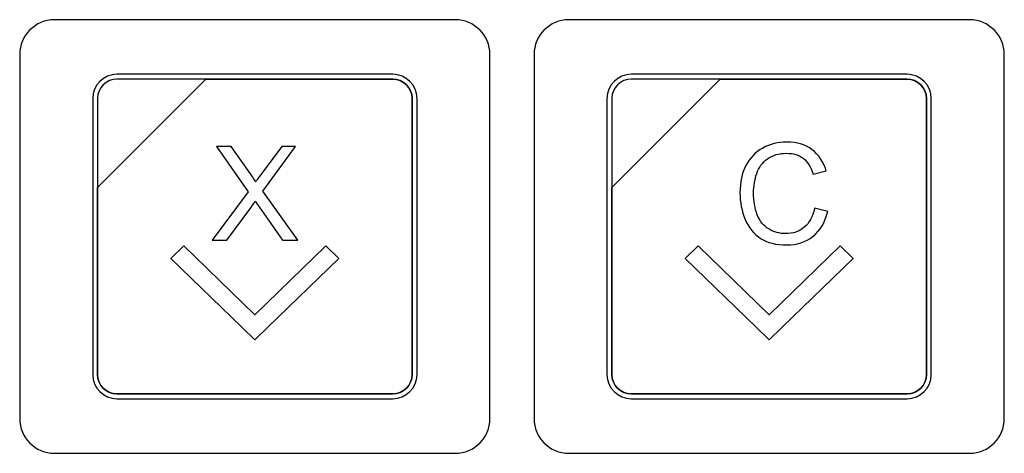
# Model space of a CAD drawing. Header units: millimetres. Extents: x 7146 to 9108, y -1574 to -663.
# Tile 15 of 256: x 7270 to 7313, y -1289 to -1270. Entities that reach past the tile are written whole.
import ezdxf

# ---------------------------------------------------------------- set-up
doc = ezdxf.new("R2010")
doc.units = ezdxf.units.MM
doc.header["$LTSCALE"] = 3

msp = doc.modelspace()

# ---------------------------------------------------------------- linework, layer by layer
at = {"linetype": 'Continuous', "lineweight": 30}
for points, knots in [([(7271.887, -1269.87), (7271.887, -1269.87), (7289.187, -1269.87), (7289.187, -1269.87), (7289.187, -1269.87), (7290.012, -1269.87), (7290.687, -1270.545), (7290.687, -1271.37), (7290.687, -1271.37), (7290.687, -1271.37), (7290.687, -1287.07), (7290.687, -1287.07), (7290.687, -1287.07), (7290.687, -1287.895), (7290.012, -1288.57), (7289.187, -1288.57), (7289.187, -1288.57), (7289.187, -1288.57), (7271.887, -1288.57), (7271.887, -1288.57), (7271.887, -1288.57), (7271.062, -1288.57), (7270.387, -1287.895), (7270.387, -1287.07), (7270.387, -1287.07), (7270.387, -1287.07), (7270.387, -1271.37), (7270.387, -1271.37), (7270.387, -1271.37), (7270.387, -1270.545), (7271.062, -1269.87), (7271.887, -1269.87)], [0, 0, 0, 0, 0.111111, 0.111111, 0.111111, 0.111111, 0.222222, 0.222222, 0.222222, 0.222222, 0.333333, 0.333333, 0.333333, 0.333333, 0.444444, 0.444444, 0.444444, 0.444444, 0.555556, 0.555556, 0.555556, 0.555556, 0.666667, 0.666667, 0.666667, 0.666667, 0.777778, 0.777778, 0.777778, 0.777778, 1, 1, 1, 1]), ([(7271.887, -1269.87), (7271.887, -1269.87), (7289.187, -1269.87), (7289.187, -1269.87), (7289.187, -1269.87), (7290.012, -1269.87), (7290.687, -1270.545), (7290.687, -1271.37), (7290.687, -1271.37), (7290.687, -1271.37), (7290.687, -1287.07), (7290.687, -1287.07), (7290.687, -1287.07), (7290.687, -1287.895), (7290.012, -1288.57), (7289.187, -1288.57), (7289.187, -1288.57), (7289.187, -1288.57), (7271.887, -1288.57), (7271.887, -1288.57), (7271.887, -1288.57), (7271.062, -1288.57), (7270.387, -1287.895), (7270.387, -1287.07), (7270.387, -1287.07), (7270.387, -1287.07), (7270.387, -1271.37), (7270.387, -1271.37), (7270.387, -1271.37), (7270.387, -1270.545), (7271.062, -1269.87), (7271.887, -1269.87)], [0, 0, 0, 0, 0.111111, 0.111111, 0.111111, 0.111111, 0.222222, 0.222222, 0.222222, 0.222222, 0.333333, 0.333333, 0.333333, 0.333333, 0.444444, 0.444444, 0.444444, 0.444444, 0.555556, 0.555556, 0.555556, 0.555556, 0.666667, 0.666667, 0.666667, 0.666667, 0.777778, 0.777778, 0.777778, 0.777778, 1, 1, 1, 1]), ([(7294.087, -1269.87), (7294.087, -1269.87), (7311.387, -1269.87), (7311.387, -1269.87), (7311.387, -1269.87), (7312.212, -1269.87), (7312.887, -1270.545), (7312.887, -1271.37), (7312.887, -1271.37), (7312.887, -1271.37), (7312.887, -1287.07), (7312.887, -1287.07), (7312.887, -1287.07), (7312.887, -1287.895), (7312.212, -1288.57), (7311.387, -1288.57), (7311.387, -1288.57), (7311.387, -1288.57), (7294.087, -1288.57), (7294.087, -1288.57), (7294.087, -1288.57), (7293.262, -1288.57), (7292.587, -1287.895), (7292.587, -1287.07), (7292.587, -1287.07), (7292.587, -1287.07), (7292.587, -1271.37), (7292.587, -1271.37), (7292.587, -1271.37), (7292.587, -1270.545), (7293.262, -1269.87), (7294.087, -1269.87)], [0, 0, 0, 0, 0.111111, 0.111111, 0.111111, 0.111111, 0.222222, 0.222222, 0.222222, 0.222222, 0.333333, 0.333333, 0.333333, 0.333333, 0.444444, 0.444444, 0.444444, 0.444444, 0.555556, 0.555556, 0.555556, 0.555556, 0.666667, 0.666667, 0.666667, 0.666667, 0.777778, 0.777778, 0.777778, 0.777778, 1, 1, 1, 1]), ([(7294.087, -1269.87), (7294.087, -1269.87), (7311.387, -1269.87), (7311.387, -1269.87), (7311.387, -1269.87), (7312.212, -1269.87), (7312.887, -1270.545), (7312.887, -1271.37), (7312.887, -1271.37), (7312.887, -1271.37), (7312.887, -1287.07), (7312.887, -1287.07), (7312.887, -1287.07), (7312.887, -1287.895), (7312.212, -1288.57), (7311.387, -1288.57), (7311.387, -1288.57), (7311.387, -1288.57), (7294.087, -1288.57), (7294.087, -1288.57), (7294.087, -1288.57), (7293.262, -1288.57), (7292.587, -1287.895), (7292.587, -1287.07), (7292.587, -1287.07), (7292.587, -1287.07), (7292.587, -1271.37), (7292.587, -1271.37), (7292.587, -1271.37), (7292.587, -1270.545), (7293.262, -1269.87), (7294.087, -1269.87)], [0, 0, 0, 0, 0.111111, 0.111111, 0.111111, 0.111111, 0.222222, 0.222222, 0.222222, 0.222222, 0.333333, 0.333333, 0.333333, 0.333333, 0.444444, 0.444444, 0.444444, 0.444444, 0.555556, 0.555556, 0.555556, 0.555556, 0.666667, 0.666667, 0.666667, 0.666667, 0.777778, 0.777778, 0.777778, 0.777778, 1, 1, 1, 1]), ([(7274.587, -1272.22), (7274.587, -1272.22), (7286.487, -1272.22), (7286.487, -1272.22), (7286.487, -1272.22), (7287.064, -1272.22), (7287.537, -1272.692), (7287.537, -1273.27), (7287.537, -1273.27), (7287.537, -1273.27), (7287.537, -1285.17), (7287.537, -1285.17), (7287.537, -1285.17), (7287.537, -1285.747), (7287.064, -1286.22), (7286.487, -1286.22), (7286.487, -1286.22), (7286.487, -1286.22), (7274.587, -1286.22), (7274.587, -1286.22), (7274.587, -1286.22), (7274.009, -1286.22), (7273.537, -1285.747), (7273.537, -1285.17), (7273.537, -1285.17), (7273.537, -1285.17), (7273.537, -1273.27), (7273.537, -1273.27), (7273.537, -1273.27), (7273.537, -1272.692), (7274.009, -1272.22), (7274.587, -1272.22)], [0, 0, 0, 0, 0.111111, 0.111111, 0.111111, 0.111111, 0.222222, 0.222222, 0.222222, 0.222222, 0.333333, 0.333333, 0.333333, 0.333333, 0.444444, 0.444444, 0.444444, 0.444444, 0.555556, 0.555556, 0.555556, 0.555556, 0.666667, 0.666667, 0.666667, 0.666667, 0.777778, 0.777778, 0.777778, 0.777778, 1, 1, 1, 1]), ([(7274.587, -1272.22), (7274.587, -1272.22), (7286.487, -1272.22), (7286.487, -1272.22), (7286.487, -1272.22), (7287.064, -1272.22), (7287.537, -1272.692), (7287.537, -1273.27), (7287.537, -1273.27), (7287.537, -1273.27), (7287.537, -1285.17), (7287.537, -1285.17), (7287.537, -1285.17), (7287.537, -1285.747), (7287.064, -1286.22), (7286.487, -1286.22), (7286.487, -1286.22), (7286.487, -1286.22), (7274.587, -1286.22), (7274.587, -1286.22), (7274.587, -1286.22), (7274.009, -1286.22), (7273.537, -1285.747), (7273.537, -1285.17), (7273.537, -1285.17), (7273.537, -1285.17), (7273.537, -1273.27), (7273.537, -1273.27), (7273.537, -1273.27), (7273.537, -1272.692), (7274.009, -1272.22), (7274.587, -1272.22)], [0, 0, 0, 0, 0.111111, 0.111111, 0.111111, 0.111111, 0.222222, 0.222222, 0.222222, 0.222222, 0.333333, 0.333333, 0.333333, 0.333333, 0.444444, 0.444444, 0.444444, 0.444444, 0.555556, 0.555556, 0.555556, 0.555556, 0.666667, 0.666667, 0.666667, 0.666667, 0.777778, 0.777778, 0.777778, 0.777778, 1, 1, 1, 1]), ([(7274.587, -1272.22), (7274.587, -1272.22), (7286.487, -1272.22), (7286.487, -1272.22), (7286.487, -1272.22), (7287.064, -1272.22), (7287.537, -1272.692), (7287.537, -1273.27), (7287.537, -1273.27), (7287.537, -1273.27), (7287.537, -1285.17), (7287.537, -1285.17), (7287.537, -1285.17), (7287.537, -1285.747), (7287.064, -1286.22), (7286.487, -1286.22), (7286.487, -1286.22), (7286.487, -1286.22), (7274.587, -1286.22), (7274.587, -1286.22), (7274.587, -1286.22), (7274.009, -1286.22), (7273.537, -1285.747), (7273.537, -1285.17), (7273.537, -1285.17), (7273.537, -1285.17), (7273.537, -1273.27), (7273.537, -1273.27), (7273.537, -1273.27), (7273.537, -1272.692), (7274.009, -1272.22), (7274.587, -1272.22)], [0, 0, 0, 0, 0.111111, 0.111111, 0.111111, 0.111111, 0.222222, 0.222222, 0.222222, 0.222222, 0.333333, 0.333333, 0.333333, 0.333333, 0.444444, 0.444444, 0.444444, 0.444444, 0.555556, 0.555556, 0.555556, 0.555556, 0.666667, 0.666667, 0.666667, 0.666667, 0.777778, 0.777778, 0.777778, 0.777778, 1, 1, 1, 1]), ([(7274.587, -1272.22), (7274.587, -1272.22), (7286.487, -1272.22), (7286.487, -1272.22), (7286.487, -1272.22), (7287.064, -1272.22), (7287.537, -1272.692), (7287.537, -1273.27), (7287.537, -1273.27), (7287.537, -1273.27), (7287.537, -1285.17), (7287.537, -1285.17), (7287.537, -1285.17), (7287.537, -1285.747), (7287.064, -1286.22), (7286.487, -1286.22), (7286.487, -1286.22), (7286.487, -1286.22), (7274.587, -1286.22), (7274.587, -1286.22), (7274.587, -1286.22), (7274.009, -1286.22), (7273.537, -1285.747), (7273.537, -1285.17), (7273.537, -1285.17), (7273.537, -1285.17), (7273.537, -1273.27), (7273.537, -1273.27), (7273.537, -1273.27), (7273.537, -1272.692), (7274.009, -1272.22), (7274.587, -1272.22)], [0, 0, 0, 0, 0.111111, 0.111111, 0.111111, 0.111111, 0.222222, 0.222222, 0.222222, 0.222222, 0.333333, 0.333333, 0.333333, 0.333333, 0.444444, 0.444444, 0.444444, 0.444444, 0.555556, 0.555556, 0.555556, 0.555556, 0.666667, 0.666667, 0.666667, 0.666667, 0.777778, 0.777778, 0.777778, 0.777778, 1, 1, 1, 1]), ([(7274.587, -1272.43), (7274.587, -1272.43), (7278.418, -1272.43), (7278.418, -1272.43), (7278.418, -1272.43), (7278.418, -1272.43), (7273.747, -1277.1), (7273.747, -1277.1), (7273.747, -1277.1), (7273.747, -1277.1), (7273.747, -1273.27), (7273.747, -1273.27), (7273.747, -1273.27), (7273.747, -1272.808), (7274.125, -1272.43), (7274.587, -1272.43)], [0, 0, 0, 0, 0.2, 0.2, 0.2, 0.2, 0.4, 0.4, 0.4, 0.4, 0.6, 0.6, 0.6, 0.6, 1, 1, 1, 1]), ([(7278.418, -1272.43), (7278.418, -1272.43), (7278.43, -1272.43), (7278.43, -1272.43), (7278.43, -1272.43), (7278.43, -1272.43), (7286.487, -1272.43), (7286.487, -1272.43), (7286.487, -1272.43), (7286.949, -1272.43), (7287.327, -1272.808), (7287.327, -1273.27), (7287.327, -1273.27), (7287.327, -1273.27), (7287.327, -1285.17), (7287.327, -1285.17), (7287.327, -1285.17), (7287.327, -1285.632), (7286.949, -1286.01), (7286.487, -1286.01), (7286.487, -1286.01), (7286.487, -1286.01), (7274.587, -1286.01), (7274.587, -1286.01), (7274.587, -1286.01), (7274.125, -1286.01), (7273.747, -1285.632), (7273.747, -1285.17), (7273.747, -1285.17), (7273.747, -1285.17), (7273.747, -1277.19), (7273.747, -1277.19), (7273.747, -1277.19), (7273.747, -1277.19), (7273.747, -1277.1), (7273.747, -1277.1), (7273.747, -1277.1), (7273.747, -1277.1), (7278.418, -1272.43), (7278.418, -1272.43)], [0, 0, 0, 0, 0.090909, 0.090909, 0.090909, 0.090909, 0.181818, 0.181818, 0.181818, 0.181818, 0.272727, 0.272727, 0.272727, 0.272727, 0.363636, 0.363636, 0.363636, 0.363636, 0.454545, 0.454545, 0.454545, 0.454545, 0.545455, 0.545455, 0.545455, 0.545455, 0.636364, 0.636364, 0.636364, 0.636364, 0.727273, 0.727273, 0.727273, 0.727273, 0.818182, 0.818182, 0.818182, 0.818182, 1, 1, 1, 1]), ([(7287.327, -1285.17), (7287.327, -1285.17), (7287.327, -1273.27), (7287.327, -1273.27), (7287.327, -1273.27), (7287.327, -1272.808), (7286.949, -1272.43), (7286.487, -1272.43), (7286.487, -1272.43), (7286.487, -1272.43), (7278.43, -1272.43), (7278.43, -1272.43), (7278.43, -1272.43), (7278.43, -1272.43), (7278.418, -1272.43), (7278.418, -1272.43), (7278.418, -1272.43), (7278.418, -1272.43), (7273.747, -1277.1), (7273.747, -1277.1), (7273.747, -1277.1), (7273.747, -1277.1), (7273.747, -1277.19), (7273.747, -1277.19), (7273.747, -1277.19), (7273.747, -1277.19), (7273.747, -1285.17), (7273.747, -1285.17), (7273.747, -1285.17), (7273.747, -1285.632), (7274.125, -1286.01), (7274.587, -1286.01), (7274.587, -1286.01), (7274.587, -1286.01), (7286.487, -1286.01), (7286.487, -1286.01), (7286.487, -1286.01), (7286.949, -1286.01), (7287.327, -1285.632), (7287.327, -1285.17)], [0, 0, 0, 0, 0.090909, 0.090909, 0.090909, 0.090909, 0.181818, 0.181818, 0.181818, 0.181818, 0.272727, 0.272727, 0.272727, 0.272727, 0.363636, 0.363636, 0.363636, 0.363636, 0.454545, 0.454545, 0.454545, 0.454545, 0.545455, 0.545455, 0.545455, 0.545455, 0.636364, 0.636364, 0.636364, 0.636364, 0.727273, 0.727273, 0.727273, 0.727273, 0.818182, 0.818182, 0.818182, 0.818182, 1, 1, 1, 1]), ([(7274.587, -1272.43), (7274.587, -1272.43), (7278.418, -1272.43), (7278.418, -1272.43), (7278.418, -1272.43), (7278.418, -1272.43), (7273.747, -1277.1), (7273.747, -1277.1), (7273.747, -1277.1), (7273.747, -1277.1), (7273.747, -1273.27), (7273.747, -1273.27), (7273.747, -1273.27), (7273.747, -1272.808), (7274.125, -1272.43), (7274.587, -1272.43)], [0, 0, 0, 0, 0.2, 0.2, 0.2, 0.2, 0.4, 0.4, 0.4, 0.4, 0.6, 0.6, 0.6, 0.6, 1, 1, 1, 1]), ([(7278.418, -1272.43), (7278.418, -1272.43), (7278.43, -1272.43), (7278.43, -1272.43), (7278.43, -1272.43), (7278.43, -1272.43), (7286.487, -1272.43), (7286.487, -1272.43), (7286.487, -1272.43), (7286.949, -1272.43), (7287.327, -1272.808), (7287.327, -1273.27), (7287.327, -1273.27), (7287.327, -1273.27), (7287.327, -1285.17), (7287.327, -1285.17), (7287.327, -1285.17), (7287.327, -1285.632), (7286.949, -1286.01), (7286.487, -1286.01), (7286.487, -1286.01), (7286.487, -1286.01), (7274.587, -1286.01), (7274.587, -1286.01), (7274.587, -1286.01), (7274.125, -1286.01), (7273.747, -1285.632), (7273.747, -1285.17), (7273.747, -1285.17), (7273.747, -1285.17), (7273.747, -1277.19), (7273.747, -1277.19), (7273.747, -1277.19), (7273.747, -1277.19), (7273.747, -1277.1), (7273.747, -1277.1), (7273.747, -1277.1), (7273.747, -1277.1), (7278.418, -1272.43), (7278.418, -1272.43)], [0, 0, 0, 0, 0.090909, 0.090909, 0.090909, 0.090909, 0.181818, 0.181818, 0.181818, 0.181818, 0.272727, 0.272727, 0.272727, 0.272727, 0.363636, 0.363636, 0.363636, 0.363636, 0.454545, 0.454545, 0.454545, 0.454545, 0.545455, 0.545455, 0.545455, 0.545455, 0.636364, 0.636364, 0.636364, 0.636364, 0.727273, 0.727273, 0.727273, 0.727273, 0.818182, 0.818182, 0.818182, 0.818182, 1, 1, 1, 1]), ([(7287.327, -1285.17), (7287.327, -1285.17), (7287.327, -1273.27), (7287.327, -1273.27), (7287.327, -1273.27), (7287.327, -1272.808), (7286.949, -1272.43), (7286.487, -1272.43), (7286.487, -1272.43), (7286.487, -1272.43), (7278.43, -1272.43), (7278.43, -1272.43), (7278.43, -1272.43), (7278.43, -1272.43), (7278.418, -1272.43), (7278.418, -1272.43), (7278.418, -1272.43), (7278.418, -1272.43), (7273.747, -1277.1), (7273.747, -1277.1), (7273.747, -1277.1), (7273.747, -1277.1), (7273.747, -1277.19), (7273.747, -1277.19), (7273.747, -1277.19), (7273.747, -1277.19), (7273.747, -1285.17), (7273.747, -1285.17), (7273.747, -1285.17), (7273.747, -1285.632), (7274.125, -1286.01), (7274.587, -1286.01), (7274.587, -1286.01), (7274.587, -1286.01), (7286.487, -1286.01), (7286.487, -1286.01), (7286.487, -1286.01), (7286.949, -1286.01), (7287.327, -1285.632), (7287.327, -1285.17)], [0, 0, 0, 0, 0.090909, 0.090909, 0.090909, 0.090909, 0.181818, 0.181818, 0.181818, 0.181818, 0.272727, 0.272727, 0.272727, 0.272727, 0.363636, 0.363636, 0.363636, 0.363636, 0.454545, 0.454545, 0.454545, 0.454545, 0.545455, 0.545455, 0.545455, 0.545455, 0.636364, 0.636364, 0.636364, 0.636364, 0.727273, 0.727273, 0.727273, 0.727273, 0.818182, 0.818182, 0.818182, 0.818182, 1, 1, 1, 1]), ([(7274.587, -1272.43), (7274.587, -1272.43), (7278.418, -1272.43), (7278.418, -1272.43), (7278.418, -1272.43), (7278.418, -1272.43), (7273.747, -1277.1), (7273.747, -1277.1), (7273.747, -1277.1), (7273.747, -1277.1), (7273.747, -1273.27), (7273.747, -1273.27), (7273.747, -1273.27), (7273.747, -1272.808), (7274.125, -1272.43), (7274.587, -1272.43)], [0, 0, 0, 0, 0.2, 0.2, 0.2, 0.2, 0.4, 0.4, 0.4, 0.4, 0.6, 0.6, 0.6, 0.6, 1, 1, 1, 1]), ([(7278.418, -1272.43), (7278.418, -1272.43), (7278.43, -1272.43), (7278.43, -1272.43), (7278.43, -1272.43), (7278.43, -1272.43), (7286.487, -1272.43), (7286.487, -1272.43), (7286.487, -1272.43), (7286.949, -1272.43), (7287.327, -1272.808), (7287.327, -1273.27), (7287.327, -1273.27), (7287.327, -1273.27), (7287.327, -1285.17), (7287.327, -1285.17), (7287.327, -1285.17), (7287.327, -1285.632), (7286.949, -1286.01), (7286.487, -1286.01), (7286.487, -1286.01), (7286.487, -1286.01), (7274.587, -1286.01), (7274.587, -1286.01), (7274.587, -1286.01), (7274.125, -1286.01), (7273.747, -1285.632), (7273.747, -1285.17), (7273.747, -1285.17), (7273.747, -1285.17), (7273.747, -1277.19), (7273.747, -1277.19), (7273.747, -1277.19), (7273.747, -1277.19), (7273.747, -1277.1), (7273.747, -1277.1), (7273.747, -1277.1), (7273.747, -1277.1), (7278.418, -1272.43), (7278.418, -1272.43)], [0, 0, 0, 0, 0.090909, 0.090909, 0.090909, 0.090909, 0.181818, 0.181818, 0.181818, 0.181818, 0.272727, 0.272727, 0.272727, 0.272727, 0.363636, 0.363636, 0.363636, 0.363636, 0.454545, 0.454545, 0.454545, 0.454545, 0.545455, 0.545455, 0.545455, 0.545455, 0.636364, 0.636364, 0.636364, 0.636364, 0.727273, 0.727273, 0.727273, 0.727273, 0.818182, 0.818182, 0.818182, 0.818182, 1, 1, 1, 1]), ([(7287.327, -1285.17), (7287.327, -1285.17), (7287.327, -1273.27), (7287.327, -1273.27), (7287.327, -1273.27), (7287.327, -1272.808), (7286.949, -1272.43), (7286.487, -1272.43), (7286.487, -1272.43), (7286.487, -1272.43), (7278.43, -1272.43), (7278.43, -1272.43), (7278.43, -1272.43), (7278.43, -1272.43), (7278.418, -1272.43), (7278.418, -1272.43), (7278.418, -1272.43), (7278.418, -1272.43), (7273.747, -1277.1), (7273.747, -1277.1), (7273.747, -1277.1), (7273.747, -1277.1), (7273.747, -1277.19), (7273.747, -1277.19), (7273.747, -1277.19), (7273.747, -1277.19), (7273.747, -1285.17), (7273.747, -1285.17), (7273.747, -1285.17), (7273.747, -1285.632), (7274.125, -1286.01), (7274.587, -1286.01), (7274.587, -1286.01), (7274.587, -1286.01), (7286.487, -1286.01), (7286.487, -1286.01), (7286.487, -1286.01), (7286.949, -1286.01), (7287.327, -1285.632), (7287.327, -1285.17)], [0, 0, 0, 0, 0.090909, 0.090909, 0.090909, 0.090909, 0.181818, 0.181818, 0.181818, 0.181818, 0.272727, 0.272727, 0.272727, 0.272727, 0.363636, 0.363636, 0.363636, 0.363636, 0.454545, 0.454545, 0.454545, 0.454545, 0.545455, 0.545455, 0.545455, 0.545455, 0.636364, 0.636364, 0.636364, 0.636364, 0.727273, 0.727273, 0.727273, 0.727273, 0.818182, 0.818182, 0.818182, 0.818182, 1, 1, 1, 1]), ([(7274.587, -1272.43), (7274.587, -1272.43), (7278.418, -1272.43), (7278.418, -1272.43), (7278.418, -1272.43), (7278.418, -1272.43), (7273.747, -1277.1), (7273.747, -1277.1), (7273.747, -1277.1), (7273.747, -1277.1), (7273.747, -1273.27), (7273.747, -1273.27), (7273.747, -1273.27), (7273.747, -1272.808), (7274.125, -1272.43), (7274.587, -1272.43)], [0, 0, 0, 0, 0.2, 0.2, 0.2, 0.2, 0.4, 0.4, 0.4, 0.4, 0.6, 0.6, 0.6, 0.6, 1, 1, 1, 1]), ([(7278.418, -1272.43), (7278.418, -1272.43), (7278.43, -1272.43), (7278.43, -1272.43), (7278.43, -1272.43), (7278.43, -1272.43), (7286.487, -1272.43), (7286.487, -1272.43), (7286.487, -1272.43), (7286.949, -1272.43), (7287.327, -1272.808), (7287.327, -1273.27), (7287.327, -1273.27), (7287.327, -1273.27), (7287.327, -1285.17), (7287.327, -1285.17), (7287.327, -1285.17), (7287.327, -1285.632), (7286.949, -1286.01), (7286.487, -1286.01), (7286.487, -1286.01), (7286.487, -1286.01), (7274.587, -1286.01), (7274.587, -1286.01), (7274.587, -1286.01), (7274.125, -1286.01), (7273.747, -1285.632), (7273.747, -1285.17), (7273.747, -1285.17), (7273.747, -1285.17), (7273.747, -1277.19), (7273.747, -1277.19), (7273.747, -1277.19), (7273.747, -1277.19), (7273.747, -1277.1), (7273.747, -1277.1), (7273.747, -1277.1), (7273.747, -1277.1), (7278.418, -1272.43), (7278.418, -1272.43)], [0, 0, 0, 0, 0.090909, 0.090909, 0.090909, 0.090909, 0.181818, 0.181818, 0.181818, 0.181818, 0.272727, 0.272727, 0.272727, 0.272727, 0.363636, 0.363636, 0.363636, 0.363636, 0.454545, 0.454545, 0.454545, 0.454545, 0.545455, 0.545455, 0.545455, 0.545455, 0.636364, 0.636364, 0.636364, 0.636364, 0.727273, 0.727273, 0.727273, 0.727273, 0.818182, 0.818182, 0.818182, 0.818182, 1, 1, 1, 1]), ([(7287.327, -1285.17), (7287.327, -1285.17), (7287.327, -1273.27), (7287.327, -1273.27), (7287.327, -1273.27), (7287.327, -1272.808), (7286.949, -1272.43), (7286.487, -1272.43), (7286.487, -1272.43), (7286.487, -1272.43), (7278.43, -1272.43), (7278.43, -1272.43), (7278.43, -1272.43), (7278.43, -1272.43), (7278.418, -1272.43), (7278.418, -1272.43), (7278.418, -1272.43), (7278.418, -1272.43), (7273.747, -1277.1), (7273.747, -1277.1), (7273.747, -1277.1), (7273.747, -1277.1), (7273.747, -1277.19), (7273.747, -1277.19), (7273.747, -1277.19), (7273.747, -1277.19), (7273.747, -1285.17), (7273.747, -1285.17), (7273.747, -1285.17), (7273.747, -1285.632), (7274.125, -1286.01), (7274.587, -1286.01), (7274.587, -1286.01), (7274.587, -1286.01), (7286.487, -1286.01), (7286.487, -1286.01), (7286.487, -1286.01), (7286.949, -1286.01), (7287.327, -1285.632), (7287.327, -1285.17)], [0, 0, 0, 0, 0.090909, 0.090909, 0.090909, 0.090909, 0.181818, 0.181818, 0.181818, 0.181818, 0.272727, 0.272727, 0.272727, 0.272727, 0.363636, 0.363636, 0.363636, 0.363636, 0.454545, 0.454545, 0.454545, 0.454545, 0.545455, 0.545455, 0.545455, 0.545455, 0.636364, 0.636364, 0.636364, 0.636364, 0.727273, 0.727273, 0.727273, 0.727273, 0.818182, 0.818182, 0.818182, 0.818182, 1, 1, 1, 1]), ([(7296.787, -1272.22), (7296.787, -1272.22), (7308.687, -1272.22), (7308.687, -1272.22), (7308.687, -1272.22), (7309.264, -1272.22), (7309.737, -1272.692), (7309.737, -1273.27), (7309.737, -1273.27), (7309.737, -1273.27), (7309.737, -1285.17), (7309.737, -1285.17), (7309.737, -1285.17), (7309.737, -1285.747), (7309.264, -1286.22), (7308.687, -1286.22), (7308.687, -1286.22), (7308.687, -1286.22), (7296.787, -1286.22), (7296.787, -1286.22), (7296.787, -1286.22), (7296.209, -1286.22), (7295.737, -1285.747), (7295.737, -1285.17), (7295.737, -1285.17), (7295.737, -1285.17), (7295.737, -1273.27), (7295.737, -1273.27), (7295.737, -1273.27), (7295.737, -1272.692), (7296.209, -1272.22), (7296.787, -1272.22)], [0, 0, 0, 0, 0.111111, 0.111111, 0.111111, 0.111111, 0.222222, 0.222222, 0.222222, 0.222222, 0.333333, 0.333333, 0.333333, 0.333333, 0.444444, 0.444444, 0.444444, 0.444444, 0.555556, 0.555556, 0.555556, 0.555556, 0.666667, 0.666667, 0.666667, 0.666667, 0.777778, 0.777778, 0.777778, 0.777778, 1, 1, 1, 1]), ([(7296.787, -1272.22), (7296.787, -1272.22), (7308.687, -1272.22), (7308.687, -1272.22), (7308.687, -1272.22), (7309.264, -1272.22), (7309.737, -1272.692), (7309.737, -1273.27), (7309.737, -1273.27), (7309.737, -1273.27), (7309.737, -1285.17), (7309.737, -1285.17), (7309.737, -1285.17), (7309.737, -1285.747), (7309.264, -1286.22), (7308.687, -1286.22), (7308.687, -1286.22), (7308.687, -1286.22), (7296.787, -1286.22), (7296.787, -1286.22), (7296.787, -1286.22), (7296.209, -1286.22), (7295.737, -1285.747), (7295.737, -1285.17), (7295.737, -1285.17), (7295.737, -1285.17), (7295.737, -1273.27), (7295.737, -1273.27), (7295.737, -1273.27), (7295.737, -1272.692), (7296.209, -1272.22), (7296.787, -1272.22)], [0, 0, 0, 0, 0.111111, 0.111111, 0.111111, 0.111111, 0.222222, 0.222222, 0.222222, 0.222222, 0.333333, 0.333333, 0.333333, 0.333333, 0.444444, 0.444444, 0.444444, 0.444444, 0.555556, 0.555556, 0.555556, 0.555556, 0.666667, 0.666667, 0.666667, 0.666667, 0.777778, 0.777778, 0.777778, 0.777778, 1, 1, 1, 1]), ([(7296.787, -1272.22), (7296.787, -1272.22), (7308.687, -1272.22), (7308.687, -1272.22), (7308.687, -1272.22), (7309.264, -1272.22), (7309.737, -1272.692), (7309.737, -1273.27), (7309.737, -1273.27), (7309.737, -1273.27), (7309.737, -1285.17), (7309.737, -1285.17), (7309.737, -1285.17), (7309.737, -1285.747), (7309.264, -1286.22), (7308.687, -1286.22), (7308.687, -1286.22), (7308.687, -1286.22), (7296.787, -1286.22), (7296.787, -1286.22), (7296.787, -1286.22), (7296.209, -1286.22), (7295.737, -1285.747), (7295.737, -1285.17), (7295.737, -1285.17), (7295.737, -1285.17), (7295.737, -1273.27), (7295.737, -1273.27), (7295.737, -1273.27), (7295.737, -1272.692), (7296.209, -1272.22), (7296.787, -1272.22)], [0, 0, 0, 0, 0.111111, 0.111111, 0.111111, 0.111111, 0.222222, 0.222222, 0.222222, 0.222222, 0.333333, 0.333333, 0.333333, 0.333333, 0.444444, 0.444444, 0.444444, 0.444444, 0.555556, 0.555556, 0.555556, 0.555556, 0.666667, 0.666667, 0.666667, 0.666667, 0.777778, 0.777778, 0.777778, 0.777778, 1, 1, 1, 1]), ([(7296.787, -1272.22), (7296.787, -1272.22), (7308.687, -1272.22), (7308.687, -1272.22), (7308.687, -1272.22), (7309.264, -1272.22), (7309.737, -1272.692), (7309.737, -1273.27), (7309.737, -1273.27), (7309.737, -1273.27), (7309.737, -1285.17), (7309.737, -1285.17), (7309.737, -1285.17), (7309.737, -1285.747), (7309.264, -1286.22), (7308.687, -1286.22), (7308.687, -1286.22), (7308.687, -1286.22), (7296.787, -1286.22), (7296.787, -1286.22), (7296.787, -1286.22), (7296.209, -1286.22), (7295.737, -1285.747), (7295.737, -1285.17), (7295.737, -1285.17), (7295.737, -1285.17), (7295.737, -1273.27), (7295.737, -1273.27), (7295.737, -1273.27), (7295.737, -1272.692), (7296.209, -1272.22), (7296.787, -1272.22)], [0, 0, 0, 0, 0.111111, 0.111111, 0.111111, 0.111111, 0.222222, 0.222222, 0.222222, 0.222222, 0.333333, 0.333333, 0.333333, 0.333333, 0.444444, 0.444444, 0.444444, 0.444444, 0.555556, 0.555556, 0.555556, 0.555556, 0.666667, 0.666667, 0.666667, 0.666667, 0.777778, 0.777778, 0.777778, 0.777778, 1, 1, 1, 1]), ([(7296.787, -1272.43), (7296.787, -1272.43), (7300.618, -1272.43), (7300.618, -1272.43), (7300.618, -1272.43), (7300.618, -1272.43), (7295.947, -1277.1), (7295.947, -1277.1), (7295.947, -1277.1), (7295.947, -1277.1), (7295.947, -1273.27), (7295.947, -1273.27), (7295.947, -1273.27), (7295.947, -1272.808), (7296.325, -1272.43), (7296.787, -1272.43)], [0, 0, 0, 0, 0.2, 0.2, 0.2, 0.2, 0.4, 0.4, 0.4, 0.4, 0.6, 0.6, 0.6, 0.6, 1, 1, 1, 1]), ([(7300.618, -1272.43), (7300.618, -1272.43), (7300.63, -1272.43), (7300.63, -1272.43), (7300.63, -1272.43), (7300.63, -1272.43), (7308.687, -1272.43), (7308.687, -1272.43), (7308.687, -1272.43), (7309.149, -1272.43), (7309.527, -1272.808), (7309.527, -1273.27), (7309.527, -1273.27), (7309.527, -1273.27), (7309.527, -1285.17), (7309.527, -1285.17), (7309.527, -1285.17), (7309.527, -1285.632), (7309.149, -1286.01), (7308.687, -1286.01), (7308.687, -1286.01), (7308.687, -1286.01), (7296.787, -1286.01), (7296.787, -1286.01), (7296.787, -1286.01), (7296.325, -1286.01), (7295.947, -1285.632), (7295.947, -1285.17), (7295.947, -1285.17), (7295.947, -1285.17), (7295.947, -1277.19), (7295.947, -1277.19), (7295.947, -1277.19), (7295.947, -1277.19), (7295.947, -1277.1), (7295.947, -1277.1), (7295.947, -1277.1), (7295.947, -1277.1), (7300.618, -1272.43), (7300.618, -1272.43)], [0, 0, 0, 0, 0.090909, 0.090909, 0.090909, 0.090909, 0.181818, 0.181818, 0.181818, 0.181818, 0.272727, 0.272727, 0.272727, 0.272727, 0.363636, 0.363636, 0.363636, 0.363636, 0.454545, 0.454545, 0.454545, 0.454545, 0.545455, 0.545455, 0.545455, 0.545455, 0.636364, 0.636364, 0.636364, 0.636364, 0.727273, 0.727273, 0.727273, 0.727273, 0.818182, 0.818182, 0.818182, 0.818182, 1, 1, 1, 1]), ([(7309.527, -1285.17), (7309.527, -1285.17), (7309.527, -1273.27), (7309.527, -1273.27), (7309.527, -1273.27), (7309.527, -1272.808), (7309.149, -1272.43), (7308.687, -1272.43), (7308.687, -1272.43), (7308.687, -1272.43), (7300.63, -1272.43), (7300.63, -1272.43), (7300.63, -1272.43), (7300.63, -1272.43), (7300.618, -1272.43), (7300.618, -1272.43), (7300.618, -1272.43), (7300.618, -1272.43), (7295.947, -1277.1), (7295.947, -1277.1), (7295.947, -1277.1), (7295.947, -1277.1), (7295.947, -1277.19), (7295.947, -1277.19), (7295.947, -1277.19), (7295.947, -1277.19), (7295.947, -1285.17), (7295.947, -1285.17), (7295.947, -1285.17), (7295.947, -1285.632), (7296.325, -1286.01), (7296.787, -1286.01), (7296.787, -1286.01), (7296.787, -1286.01), (7308.687, -1286.01), (7308.687, -1286.01), (7308.687, -1286.01), (7309.149, -1286.01), (7309.527, -1285.632), (7309.527, -1285.17)], [0, 0, 0, 0, 0.090909, 0.090909, 0.090909, 0.090909, 0.181818, 0.181818, 0.181818, 0.181818, 0.272727, 0.272727, 0.272727, 0.272727, 0.363636, 0.363636, 0.363636, 0.363636, 0.454545, 0.454545, 0.454545, 0.454545, 0.545455, 0.545455, 0.545455, 0.545455, 0.636364, 0.636364, 0.636364, 0.636364, 0.727273, 0.727273, 0.727273, 0.727273, 0.818182, 0.818182, 0.818182, 0.818182, 1, 1, 1, 1]), ([(7296.787, -1272.43), (7296.787, -1272.43), (7300.618, -1272.43), (7300.618, -1272.43), (7300.618, -1272.43), (7300.618, -1272.43), (7295.947, -1277.1), (7295.947, -1277.1), (7295.947, -1277.1), (7295.947, -1277.1), (7295.947, -1273.27), (7295.947, -1273.27), (7295.947, -1273.27), (7295.947, -1272.808), (7296.325, -1272.43), (7296.787, -1272.43)], [0, 0, 0, 0, 0.2, 0.2, 0.2, 0.2, 0.4, 0.4, 0.4, 0.4, 0.6, 0.6, 0.6, 0.6, 1, 1, 1, 1]), ([(7300.618, -1272.43), (7300.618, -1272.43), (7300.63, -1272.43), (7300.63, -1272.43), (7300.63, -1272.43), (7300.63, -1272.43), (7308.687, -1272.43), (7308.687, -1272.43), (7308.687, -1272.43), (7309.149, -1272.43), (7309.527, -1272.808), (7309.527, -1273.27), (7309.527, -1273.27), (7309.527, -1273.27), (7309.527, -1285.17), (7309.527, -1285.17), (7309.527, -1285.17), (7309.527, -1285.632), (7309.149, -1286.01), (7308.687, -1286.01), (7308.687, -1286.01), (7308.687, -1286.01), (7296.787, -1286.01), (7296.787, -1286.01), (7296.787, -1286.01), (7296.325, -1286.01), (7295.947, -1285.632), (7295.947, -1285.17), (7295.947, -1285.17), (7295.947, -1285.17), (7295.947, -1277.19), (7295.947, -1277.19), (7295.947, -1277.19), (7295.947, -1277.19), (7295.947, -1277.1), (7295.947, -1277.1), (7295.947, -1277.1), (7295.947, -1277.1), (7300.618, -1272.43), (7300.618, -1272.43)], [0, 0, 0, 0, 0.090909, 0.090909, 0.090909, 0.090909, 0.181818, 0.181818, 0.181818, 0.181818, 0.272727, 0.272727, 0.272727, 0.272727, 0.363636, 0.363636, 0.363636, 0.363636, 0.454545, 0.454545, 0.454545, 0.454545, 0.545455, 0.545455, 0.545455, 0.545455, 0.636364, 0.636364, 0.636364, 0.636364, 0.727273, 0.727273, 0.727273, 0.727273, 0.818182, 0.818182, 0.818182, 0.818182, 1, 1, 1, 1]), ([(7309.527, -1285.17), (7309.527, -1285.17), (7309.527, -1273.27), (7309.527, -1273.27), (7309.527, -1273.27), (7309.527, -1272.808), (7309.149, -1272.43), (7308.687, -1272.43), (7308.687, -1272.43), (7308.687, -1272.43), (7300.63, -1272.43), (7300.63, -1272.43), (7300.63, -1272.43), (7300.63, -1272.43), (7300.618, -1272.43), (7300.618, -1272.43), (7300.618, -1272.43), (7300.618, -1272.43), (7295.947, -1277.1), (7295.947, -1277.1), (7295.947, -1277.1), (7295.947, -1277.1), (7295.947, -1277.19), (7295.947, -1277.19), (7295.947, -1277.19), (7295.947, -1277.19), (7295.947, -1285.17), (7295.947, -1285.17), (7295.947, -1285.17), (7295.947, -1285.632), (7296.325, -1286.01), (7296.787, -1286.01), (7296.787, -1286.01), (7296.787, -1286.01), (7308.687, -1286.01), (7308.687, -1286.01), (7308.687, -1286.01), (7309.149, -1286.01), (7309.527, -1285.632), (7309.527, -1285.17)], [0, 0, 0, 0, 0.090909, 0.090909, 0.090909, 0.090909, 0.181818, 0.181818, 0.181818, 0.181818, 0.272727, 0.272727, 0.272727, 0.272727, 0.363636, 0.363636, 0.363636, 0.363636, 0.454545, 0.454545, 0.454545, 0.454545, 0.545455, 0.545455, 0.545455, 0.545455, 0.636364, 0.636364, 0.636364, 0.636364, 0.727273, 0.727273, 0.727273, 0.727273, 0.818182, 0.818182, 0.818182, 0.818182, 1, 1, 1, 1]), ([(7296.787, -1272.43), (7296.787, -1272.43), (7300.618, -1272.43), (7300.618, -1272.43), (7300.618, -1272.43), (7300.618, -1272.43), (7295.947, -1277.1), (7295.947, -1277.1), (7295.947, -1277.1), (7295.947, -1277.1), (7295.947, -1273.27), (7295.947, -1273.27), (7295.947, -1273.27), (7295.947, -1272.808), (7296.325, -1272.43), (7296.787, -1272.43)], [0, 0, 0, 0, 0.2, 0.2, 0.2, 0.2, 0.4, 0.4, 0.4, 0.4, 0.6, 0.6, 0.6, 0.6, 1, 1, 1, 1]), ([(7300.618, -1272.43), (7300.618, -1272.43), (7300.63, -1272.43), (7300.63, -1272.43), (7300.63, -1272.43), (7300.63, -1272.43), (7308.687, -1272.43), (7308.687, -1272.43), (7308.687, -1272.43), (7309.149, -1272.43), (7309.527, -1272.808), (7309.527, -1273.27), (7309.527, -1273.27), (7309.527, -1273.27), (7309.527, -1285.17), (7309.527, -1285.17), (7309.527, -1285.17), (7309.527, -1285.632), (7309.149, -1286.01), (7308.687, -1286.01), (7308.687, -1286.01), (7308.687, -1286.01), (7296.787, -1286.01), (7296.787, -1286.01), (7296.787, -1286.01), (7296.325, -1286.01), (7295.947, -1285.632), (7295.947, -1285.17), (7295.947, -1285.17), (7295.947, -1285.17), (7295.947, -1277.19), (7295.947, -1277.19), (7295.947, -1277.19), (7295.947, -1277.19), (7295.947, -1277.1), (7295.947, -1277.1), (7295.947, -1277.1), (7295.947, -1277.1), (7300.618, -1272.43), (7300.618, -1272.43)], [0, 0, 0, 0, 0.090909, 0.090909, 0.090909, 0.090909, 0.181818, 0.181818, 0.181818, 0.181818, 0.272727, 0.272727, 0.272727, 0.272727, 0.363636, 0.363636, 0.363636, 0.363636, 0.454545, 0.454545, 0.454545, 0.454545, 0.545455, 0.545455, 0.545455, 0.545455, 0.636364, 0.636364, 0.636364, 0.636364, 0.727273, 0.727273, 0.727273, 0.727273, 0.818182, 0.818182, 0.818182, 0.818182, 1, 1, 1, 1]), ([(7309.527, -1285.17), (7309.527, -1285.17), (7309.527, -1273.27), (7309.527, -1273.27), (7309.527, -1273.27), (7309.527, -1272.808), (7309.149, -1272.43), (7308.687, -1272.43), (7308.687, -1272.43), (7308.687, -1272.43), (7300.63, -1272.43), (7300.63, -1272.43), (7300.63, -1272.43), (7300.63, -1272.43), (7300.618, -1272.43), (7300.618, -1272.43), (7300.618, -1272.43), (7300.618, -1272.43), (7295.947, -1277.1), (7295.947, -1277.1), (7295.947, -1277.1), (7295.947, -1277.1), (7295.947, -1277.19), (7295.947, -1277.19), (7295.947, -1277.19), (7295.947, -1277.19), (7295.947, -1285.17), (7295.947, -1285.17), (7295.947, -1285.17), (7295.947, -1285.632), (7296.325, -1286.01), (7296.787, -1286.01), (7296.787, -1286.01), (7296.787, -1286.01), (7308.687, -1286.01), (7308.687, -1286.01), (7308.687, -1286.01), (7309.149, -1286.01), (7309.527, -1285.632), (7309.527, -1285.17)], [0, 0, 0, 0, 0.090909, 0.090909, 0.090909, 0.090909, 0.181818, 0.181818, 0.181818, 0.181818, 0.272727, 0.272727, 0.272727, 0.272727, 0.363636, 0.363636, 0.363636, 0.363636, 0.454545, 0.454545, 0.454545, 0.454545, 0.545455, 0.545455, 0.545455, 0.545455, 0.636364, 0.636364, 0.636364, 0.636364, 0.727273, 0.727273, 0.727273, 0.727273, 0.818182, 0.818182, 0.818182, 0.818182, 1, 1, 1, 1]), ([(7296.787, -1272.43), (7296.787, -1272.43), (7300.618, -1272.43), (7300.618, -1272.43), (7300.618, -1272.43), (7300.618, -1272.43), (7295.947, -1277.1), (7295.947, -1277.1), (7295.947, -1277.1), (7295.947, -1277.1), (7295.947, -1273.27), (7295.947, -1273.27), (7295.947, -1273.27), (7295.947, -1272.808), (7296.325, -1272.43), (7296.787, -1272.43)], [0, 0, 0, 0, 0.2, 0.2, 0.2, 0.2, 0.4, 0.4, 0.4, 0.4, 0.6, 0.6, 0.6, 0.6, 1, 1, 1, 1]), ([(7300.618, -1272.43), (7300.618, -1272.43), (7300.63, -1272.43), (7300.63, -1272.43), (7300.63, -1272.43), (7300.63, -1272.43), (7308.687, -1272.43), (7308.687, -1272.43), (7308.687, -1272.43), (7309.149, -1272.43), (7309.527, -1272.808), (7309.527, -1273.27), (7309.527, -1273.27), (7309.527, -1273.27), (7309.527, -1285.17), (7309.527, -1285.17), (7309.527, -1285.17), (7309.527, -1285.632), (7309.149, -1286.01), (7308.687, -1286.01), (7308.687, -1286.01), (7308.687, -1286.01), (7296.787, -1286.01), (7296.787, -1286.01), (7296.787, -1286.01), (7296.325, -1286.01), (7295.947, -1285.632), (7295.947, -1285.17), (7295.947, -1285.17), (7295.947, -1285.17), (7295.947, -1277.19), (7295.947, -1277.19), (7295.947, -1277.19), (7295.947, -1277.19), (7295.947, -1277.1), (7295.947, -1277.1), (7295.947, -1277.1), (7295.947, -1277.1), (7300.618, -1272.43), (7300.618, -1272.43)], [0, 0, 0, 0, 0.090909, 0.090909, 0.090909, 0.090909, 0.181818, 0.181818, 0.181818, 0.181818, 0.272727, 0.272727, 0.272727, 0.272727, 0.363636, 0.363636, 0.363636, 0.363636, 0.454545, 0.454545, 0.454545, 0.454545, 0.545455, 0.545455, 0.545455, 0.545455, 0.636364, 0.636364, 0.636364, 0.636364, 0.727273, 0.727273, 0.727273, 0.727273, 0.818182, 0.818182, 0.818182, 0.818182, 1, 1, 1, 1]), ([(7309.527, -1285.17), (7309.527, -1285.17), (7309.527, -1273.27), (7309.527, -1273.27), (7309.527, -1273.27), (7309.527, -1272.808), (7309.149, -1272.43), (7308.687, -1272.43), (7308.687, -1272.43), (7308.687, -1272.43), (7300.63, -1272.43), (7300.63, -1272.43), (7300.63, -1272.43), (7300.63, -1272.43), (7300.618, -1272.43), (7300.618, -1272.43), (7300.618, -1272.43), (7300.618, -1272.43), (7295.947, -1277.1), (7295.947, -1277.1), (7295.947, -1277.1), (7295.947, -1277.1), (7295.947, -1277.19), (7295.947, -1277.19), (7295.947, -1277.19), (7295.947, -1277.19), (7295.947, -1285.17), (7295.947, -1285.17), (7295.947, -1285.17), (7295.947, -1285.632), (7296.325, -1286.01), (7296.787, -1286.01), (7296.787, -1286.01), (7296.787, -1286.01), (7308.687, -1286.01), (7308.687, -1286.01), (7308.687, -1286.01), (7309.149, -1286.01), (7309.527, -1285.632), (7309.527, -1285.17)], [0, 0, 0, 0, 0.090909, 0.090909, 0.090909, 0.090909, 0.181818, 0.181818, 0.181818, 0.181818, 0.272727, 0.272727, 0.272727, 0.272727, 0.363636, 0.363636, 0.363636, 0.363636, 0.454545, 0.454545, 0.454545, 0.454545, 0.545455, 0.545455, 0.545455, 0.545455, 0.636364, 0.636364, 0.636364, 0.636364, 0.727273, 0.727273, 0.727273, 0.727273, 0.818182, 0.818182, 0.818182, 0.818182, 1, 1, 1, 1]), ([(7278.691, -1279.384), (7278.691, -1279.384), (7280.253, -1277.287), (7280.253, -1277.287), (7280.253, -1277.287), (7280.253, -1277.287), (7278.877, -1275.343), (7278.877, -1275.343), (7278.877, -1275.343), (7278.877, -1275.343), (7279.514, -1275.343), (7279.514, -1275.343), (7279.514, -1275.343), (7279.514, -1275.343), (7280.251, -1276.377), (7280.251, -1276.377), (7280.251, -1276.377), (7280.404, -1276.591), (7280.511, -1276.755), (7280.572, -1276.869), (7280.572, -1276.869), (7280.663, -1276.728), (7280.77, -1276.577), (7280.893, -1276.418), (7280.893, -1276.418), (7280.893, -1276.418), (7281.701, -1275.343), (7281.701, -1275.343), (7281.701, -1275.343), (7281.701, -1275.343), (7282.287, -1275.343), (7282.287, -1275.343), (7282.287, -1275.343), (7282.287, -1275.343), (7280.883, -1277.264), (7280.883, -1277.264), (7280.883, -1277.264), (7280.883, -1277.264), (7282.394, -1279.384), (7282.394, -1279.384), (7282.394, -1279.384), (7282.394, -1279.384), (7281.737, -1279.384), (7281.737, -1279.384), (7281.737, -1279.384), (7281.737, -1279.384), (7280.718, -1277.943), (7280.718, -1277.943), (7280.718, -1277.943), (7280.659, -1277.861), (7280.604, -1277.779), (7280.552, -1277.698), (7280.552, -1277.698), (7280.462, -1277.834), (7280.398, -1277.929), (7280.358, -1277.983), (7280.358, -1277.983), (7280.358, -1277.983), (7279.334, -1279.384), (7279.334, -1279.384), (7279.334, -1279.384), (7279.334, -1279.384), (7278.691, -1279.384), (7278.691, -1279.384)], [0, 0, 0, 0, 0.058824, 0.058824, 0.058824, 0.058824, 0.117647, 0.117647, 0.117647, 0.117647, 0.176471, 0.176471, 0.176471, 0.176471, 0.235294, 0.235294, 0.235294, 0.235294, 0.294118, 0.294118, 0.294118, 0.294118, 0.352941, 0.352941, 0.352941, 0.352941, 0.411765, 0.411765, 0.411765, 0.411765, 0.470588, 0.470588, 0.470588, 0.470588, 0.529412, 0.529412, 0.529412, 0.529412, 0.588235, 0.588235, 0.588235, 0.588235, 0.647059, 0.647059, 0.647059, 0.647059, 0.705882, 0.705882, 0.705882, 0.705882, 0.764706, 0.764706, 0.764706, 0.764706, 0.823529, 0.823529, 0.823529, 0.823529, 0.882353, 0.882353, 0.882353, 0.882353, 1, 1, 1, 1]), ([(7304.698, -1278.004), (7304.698, -1278.004), (7305.268, -1278.148), (7305.268, -1278.148), (7305.268, -1278.148), (7305.149, -1278.615), (7304.935, -1278.97), (7304.626, -1279.215), (7304.626, -1279.215), (7304.317, -1279.46), (7303.939, -1279.583), (7303.493, -1279.583), (7303.493, -1279.583), (7303.031, -1279.583), (7302.655, -1279.489), (7302.365, -1279.3), (7302.365, -1279.3), (7302.075, -1279.112), (7301.855, -1278.839), (7301.704, -1278.482), (7301.704, -1278.482), (7301.553, -1278.124), (7301.478, -1277.741), (7301.478, -1277.332), (7301.478, -1277.332), (7301.478, -1276.885), (7301.562, -1276.495), (7301.733, -1276.162), (7301.733, -1276.162), (7301.904, -1275.829), (7302.147, -1275.576), (7302.462, -1275.403), (7302.462, -1275.403), (7302.777, -1275.231), (7303.124, -1275.145), (7303.502, -1275.145), (7303.502, -1275.145), (7303.931, -1275.145), (7304.292, -1275.254), (7304.584, -1275.472), (7304.584, -1275.472), (7304.877, -1275.691), (7305.081, -1275.998), (7305.196, -1276.394), (7305.196, -1276.394), (7305.196, -1276.394), (7304.638, -1276.526), (7304.638, -1276.526), (7304.638, -1276.526), (7304.539, -1276.214), (7304.394, -1275.986), (7304.205, -1275.844), (7304.205, -1275.844), (7304.016, -1275.701), (7303.778, -1275.63), (7303.492, -1275.63), (7303.492, -1275.63), (7303.163, -1275.63), (7302.887, -1275.709), (7302.666, -1275.867), (7302.666, -1275.867), (7302.445, -1276.025), (7302.289, -1276.238), (7302.2, -1276.504), (7302.2, -1276.504), (7302.11, -1276.771), (7302.065, -1277.046), (7302.065, -1277.329), (7302.065, -1277.329), (7302.065, -1277.693), (7302.118, -1278.012), (7302.224, -1278.284), (7302.224, -1278.284), (7302.33, -1278.557), (7302.495, -1278.76), (7302.719, -1278.895), (7302.719, -1278.895), (7302.943, -1279.03), (7303.185, -1279.097), (7303.446, -1279.097), (7303.446, -1279.097), (7303.763, -1279.097), (7304.031, -1279.005), (7304.251, -1278.822), (7304.251, -1278.822), (7304.471, -1278.638), (7304.62, -1278.366), (7304.698, -1278.004)], [0, 0, 0, 0, 0.043478, 0.043478, 0.043478, 0.043478, 0.086957, 0.086957, 0.086957, 0.086957, 0.130435, 0.130435, 0.130435, 0.130435, 0.173913, 0.173913, 0.173913, 0.173913, 0.217391, 0.217391, 0.217391, 0.217391, 0.26087, 0.26087, 0.26087, 0.26087, 0.304348, 0.304348, 0.304348, 0.304348, 0.347826, 0.347826, 0.347826, 0.347826, 0.391304, 0.391304, 0.391304, 0.391304, 0.434783, 0.434783, 0.434783, 0.434783, 0.478261, 0.478261, 0.478261, 0.478261, 0.521739, 0.521739, 0.521739, 0.521739, 0.565217, 0.565217, 0.565217, 0.565217, 0.608696, 0.608696, 0.608696, 0.608696, 0.652174, 0.652174, 0.652174, 0.652174, 0.695652, 0.695652, 0.695652, 0.695652, 0.73913, 0.73913, 0.73913, 0.73913, 0.782609, 0.782609, 0.782609, 0.782609, 0.826087, 0.826087, 0.826087, 0.826087, 0.869565, 0.869565, 0.869565, 0.869565, 0.913043, 0.913043, 0.913043, 0.913043, 1, 1, 1, 1]), ([(7277.467, -1279.619), (7277.467, -1279.619), (7280.537, -1282.594), (7280.537, -1282.594), (7280.537, -1282.594), (7280.537, -1282.594), (7283.607, -1279.619), (7283.607, -1279.619), (7283.607, -1279.619), (7283.607, -1279.619), (7284.167, -1280.162), (7284.167, -1280.162), (7284.167, -1280.162), (7284.167, -1280.162), (7281.097, -1283.136), (7281.097, -1283.136), (7281.097, -1283.136), (7281.097, -1283.136), (7281.097, -1283.137), (7281.097, -1283.137), (7281.097, -1283.137), (7281.097, -1283.137), (7280.537, -1283.679), (7280.537, -1283.679), (7280.537, -1283.679), (7280.537, -1283.679), (7280.537, -1283.679), (7280.537, -1283.679), (7280.537, -1283.679), (7280.537, -1283.679), (7280.537, -1283.679), (7280.537, -1283.679), (7280.537, -1283.679), (7280.537, -1283.679), (7279.977, -1283.137), (7279.977, -1283.137), (7279.977, -1283.137), (7279.977, -1283.137), (7279.977, -1283.136), (7279.977, -1283.136), (7279.977, -1283.136), (7279.977, -1283.136), (7276.907, -1280.162), (7276.907, -1280.162), (7276.907, -1280.162), (7276.907, -1280.162), (7277.467, -1279.619), (7277.467, -1279.619)], [0, 0, 0, 0, 0.076923, 0.076923, 0.076923, 0.076923, 0.153846, 0.153846, 0.153846, 0.153846, 0.230769, 0.230769, 0.230769, 0.230769, 0.307692, 0.307692, 0.307692, 0.307692, 0.384615, 0.384615, 0.384615, 0.384615, 0.461538, 0.461538, 0.461538, 0.461538, 0.538462, 0.538462, 0.538462, 0.538462, 0.615385, 0.615385, 0.615385, 0.615385, 0.692308, 0.692308, 0.692308, 0.692308, 0.769231, 0.769231, 0.769231, 0.769231, 0.846154, 0.846154, 0.846154, 0.846154, 1, 1, 1, 1]), ([(7299.667, -1279.619), (7299.667, -1279.619), (7302.737, -1282.594), (7302.737, -1282.594), (7302.737, -1282.594), (7302.737, -1282.594), (7305.807, -1279.619), (7305.807, -1279.619), (7305.807, -1279.619), (7305.807, -1279.619), (7306.367, -1280.162), (7306.367, -1280.162), (7306.367, -1280.162), (7306.367, -1280.162), (7303.297, -1283.136), (7303.297, -1283.136), (7303.297, -1283.136), (7303.297, -1283.136), (7303.297, -1283.137), (7303.297, -1283.137), (7303.297, -1283.137), (7303.297, -1283.137), (7302.737, -1283.679), (7302.737, -1283.679), (7302.737, -1283.679), (7302.737, -1283.679), (7302.737, -1283.679), (7302.737, -1283.679), (7302.737, -1283.679), (7302.737, -1283.679), (7302.737, -1283.679), (7302.737, -1283.679), (7302.737, -1283.679), (7302.737, -1283.679), (7302.177, -1283.137), (7302.177, -1283.137), (7302.177, -1283.137), (7302.177, -1283.137), (7302.177, -1283.136), (7302.177, -1283.136), (7302.177, -1283.136), (7302.177, -1283.136), (7299.107, -1280.162), (7299.107, -1280.162), (7299.107, -1280.162), (7299.107, -1280.162), (7299.667, -1279.619), (7299.667, -1279.619)], [0, 0, 0, 0, 0.076923, 0.076923, 0.076923, 0.076923, 0.153846, 0.153846, 0.153846, 0.153846, 0.230769, 0.230769, 0.230769, 0.230769, 0.307692, 0.307692, 0.307692, 0.307692, 0.384615, 0.384615, 0.384615, 0.384615, 0.461538, 0.461538, 0.461538, 0.461538, 0.538462, 0.538462, 0.538462, 0.538462, 0.615385, 0.615385, 0.615385, 0.615385, 0.692308, 0.692308, 0.692308, 0.692308, 0.769231, 0.769231, 0.769231, 0.769231, 0.846154, 0.846154, 0.846154, 0.846154, 1, 1, 1, 1])]:
    msp.add_open_spline(points, degree=3, knots=knots, dxfattribs=at)

doc.saveas('drawing.dxf')
